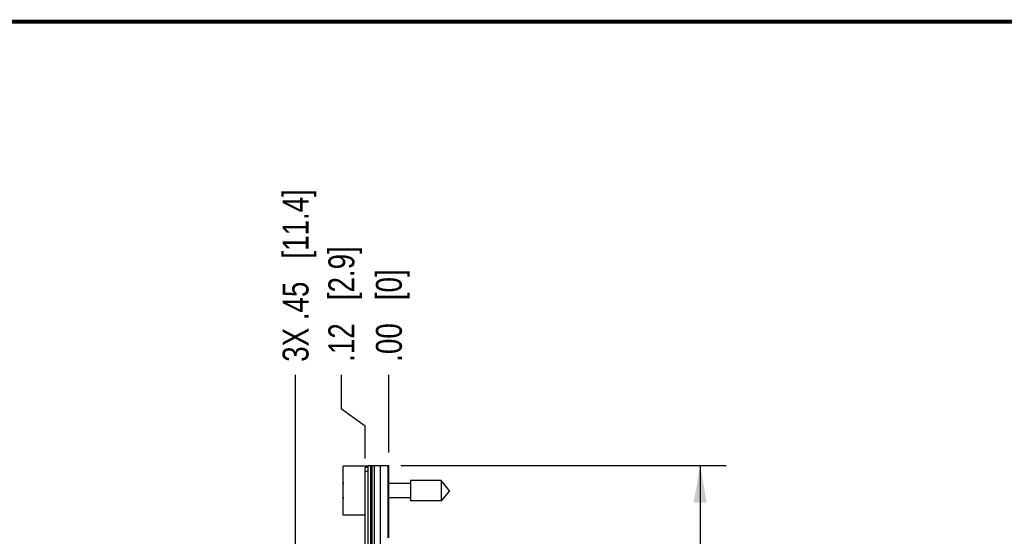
# Model space of a CAD drawing. Header units: inches. Extents: x 0.2 to 16.8, y 0.2 to 10.8.
# Tile 30 of 30: x 7.3 to 12, y 8.3 to 10.8. Entities that reach past the tile are written whole.
import ezdxf

# ---------------------------------------------------------------- set-up
doc = ezdxf.new("R2010")
doc.units = ezdxf.units.IN
doc.header["$LTSCALE"] = 0.935
doc.header["$MEASUREMENT"] = 0
doc.layers.get('0').update_dxf_attribs({"linetype": 'CONTINUOUS'})
doc.layers.add('DIMENSIONS', color=7, linetype='CONTINUOUS')
doc.styles.get("Standard").update_dxf_attribs({"font": 'txt', "width": 0.8})
doc.dimstyles.new('DIMSTYLE_1', dxfattribs={"dimtxt": 0.125, "dimasz": 0.18, "dimexe": 0.125, "dimexo": 0.0625, "dimgap": 0.03125, "dimtad": 0, "dimtih": 1, "dimtoh": 1, "dimzin": 4, "dimdsep": 46, "dimtxsty": 'STANDARD', "dimblk": '_FILLED', "dimblk1": '_FILLED', "dimblk2": '_FILLED', "dimcen": 0.09, "dimadec": 0, "dimazin": 0, "dimtp": 0.005, "dimtm": 0.005, "dimtfac": 1, "dimtofl": 0, "dimtmove": 0, "dimatfit": 3, "dimldrblk": '_FILLED', "dimfxl": 1, "dimtolj": 1, "dimtzin": 4, "dimarcsym": 0})
doc.dimstyles.new('DIMSTYLE_2', dxfattribs={"dimtxt": 0.125, "dimasz": 0.18, "dimexe": 0.125, "dimexo": 0.0625, "dimgap": 0.03125, "dimtad": 0, "dimtih": 1, "dimtoh": 1, "dimzin": 4, "dimdsep": 46, "dimtxsty": 'STANDARD', "dimblk": '_FILLED', "dimblk1": '_FILLED', "dimblk2": '_FILLED', "dimcen": 0.09, "dimadec": 0, "dimazin": 0, "dimtp": 0.01, "dimtm": 0.01, "dimtfac": 1, "dimtofl": 0, "dimtmove": 0, "dimatfit": 3, "dimldrblk": '_FILLED', "dimfxl": 1, "dimtolj": 1, "dimtzin": 4, "dimarcsym": 0})
doc.dimstyles.new('DIMSTYLE_3', dxfattribs={"dimtxt": 0.125, "dimasz": 0.18, "dimexe": 0.125, "dimexo": 0.0625, "dimgap": 0.0625, "dimtad": 0, "dimtih": 1, "dimtoh": 1, "dimzin": 4, "dimdsep": 46, "dimtxsty": 'STANDARD', "dimblk": '_FILLED', "dimblk1": '_FILLED', "dimblk2": '_FILLED', "dimcen": 0.09, "dimadec": 0, "dimazin": 0, "dimtp": 0.005, "dimtm": 0.005, "dimtfac": 1, "dimtofl": 0, "dimtmove": 0, "dimatfit": 3, "dimldrblk": '_FILLED', "dimfxl": 1, "dimtolj": 1, "dimtzin": 4, "dimarcsym": 0})

# ---------------------------------------------------------------- blocks, each defined once
blk = doc.blocks.new('*D11')
at = {"layer": 'DIMENSIONS', "color": 2, "linetype": 'CONTINUOUS'}
for p, q in [((8.8154, 8.8899), (8.8154, 9.0554)), ((8.9295, 8.8065), (8.8154, 8.8899)), ((8.9295, 8.6504), (8.9295, 8.8065))]:
    blk.add_line(p, q, dxfattribs=at)
at = {"layer": 'DIMENSIONS', "color": 2, "linetype": 'CONTINUOUS', "insert": (8.7529, 9.1179), "char_height": 0.125, "width": 0.925, "attachment_point": 1, "rotation": 90, "line_spacing_factor": 0.9}
blk.add_mtext('.12{\\Ftxt.shx;\\W1.000000;\\H0.125000; }[2.9]', dxfattribs=at)
blk = doc.blocks.new('_FILLED')
at = {"color": 0, "linetype": 'BYBLOCK'}
blk.add_solid([(0, 0), (-1, 0.174), (-1, -0.174)], dxfattribs=at)
blk = doc.blocks.new('*D12')
at = {"layer": 'DIMENSIONS', "color": 2, "linetype": 'CONTINUOUS'}
blk.add_line((9.0445, 8.6804), (9.0445, 9.0554), dxfattribs=at)
at = {"layer": 'DIMENSIONS', "color": 2, "linetype": 'CONTINUOUS', "insert": (8.982, 9.1179), "char_height": 0.125, "width": 0.725, "attachment_point": 1, "rotation": 90, "line_spacing_factor": 0.9}
blk.add_mtext('.00{\\Ftxt.shx;\\W1.000000;\\H0.125000; }[0]', dxfattribs=at)
blk = doc.blocks.new('*D13')
at = {"layer": 'DIMENSIONS', "color": 2, "linetype": 'CONTINUOUS'}
blk.add_line((8.5945, 7.3114), (8.5945, 9.0554), dxfattribs=at)
at = {"layer": 'DIMENSIONS', "color": 2, "linetype": 'CONTINUOUS', "insert": (8.532, 9.1179), "char_height": 0.125, "width": 1.325, "attachment_point": 1, "rotation": 90, "line_spacing_factor": 0.9}
blk.add_mtext('3X .45{\\Ftxt.shx;\\W1.000000;\\H0.125000; }[11.4]', dxfattribs=at)
blk = doc.blocks.new('*D15')
at = {"layer": 'DIMENSIONS', "color": 2, "linetype": 'CONTINUOUS'}
for p, q in [((9.102, 8.6179), (10.6707, 8.6179)), ((10.5457, 8.6179), (10.5457, 6.2104)), ((10.5457, 3.553), (10.5457, 5.9604)), ((9.105, 3.553), (10.6707, 3.553))]:
    blk.add_line(p, q, dxfattribs=at)
at = {"layer": 'DIMENSIONS', "color": 2, "linetype": 'CONTINUOUS', "xscale": 0.18, "yscale": 0.18, "zscale": 0.18}
for p, rotation in [((10.5457, 8.6179), 90), ((10.5457, 3.553), 270)]:
    blk.add_blockref('_FILLED', p, dxfattribs=dict(at, rotation=rotation))
at = {"layer": 'DIMENSIONS', "color": 2, "linetype": 'CONTINUOUS', "insert": (10.5457, 6.1479), "char_height": 0.125, "width": 1.225, "attachment_point": 2, "line_spacing_factor": 0.9}
blk.add_mtext('5.06{\\Ftxt.shx;\\W1.000000;\\H0.125000; }[128.6]', dxfattribs=at)

msp = doc.modelspace()

# ---------------------------------------------------------------- linework, layer by layer
at = {"color": 7, "linetype": 'CONTINUOUS'}
for p, q in [((8.8245, 8.3774), (8.8245, 8.6144)), ((8.9445, 8.6144), (8.8245, 8.6144)), ((8.9295, 4.4979), (8.9295, 8.6079)), ((8.9445, 8.6079), (8.9295, 8.6079)), ((8.9445, 4.1749), (8.9445, 8.6179)), ((8.9445, 8.6179), (9.0445, 8.6179)), ((8.9745, 4.1749), (8.9745, 8.6179)), ((9.0395, 8.6179), (9.0395, 8.2679)), ((9.0445, 8.2679), (9.0445, 8.6179)), ((8.8245, 8.5096), (8.8224, 8.5096)), ((9.1482, 8.5309), (9.0445, 8.5309)), ((9.1482, 8.5451), (9.1482, 8.4467)), ((9.2962, 8.5451), (9.1482, 8.5451)), ((9.2962, 8.5451), (9.2962, 8.4467)), ((9.3375, 8.4959), (9.2962, 8.5451)), ((8.8224, 8.4821), (8.8245, 8.4821)), ((9.1482, 8.4608), (9.0445, 8.4608)), ((9.3375, 8.4959), (9.2962, 8.4467)), ((9.2962, 8.4467), (9.1482, 8.4467)), ((8.9295, 8.3774), (8.8245, 8.3774))]:
    msp.add_line(p, q, dxfattribs=at)
at = {"color": 9, "linetype": 'CONTINUOUS'}
for p, q in [((8.9565, 8.6179), (8.9565, 4.1749)), ((8.9625, 8.6179), (8.9625, 4.1749)), ((9.0037, 8.2394), (9.0037, 8.6179)), ((8.9445, 8.5879), (8.9295, 8.5879)), ((9.0445, 8.2834), (9.0395, 8.2834))]:
    msp.add_line(p, q, dxfattribs=at)
at = {"color": 7, "linetype": 'CONTINUOUS', "const_width": 0.02}
msp.add_lwpolyline([(16.75, 10.7586), (0.25, 10.7586)], dxfattribs=at)
at = {"color": 7, "linetype": 'CONTINUOUS'}
for start, end in [(172.9432, 177.4743), (182.5257, 187.0613)]:
    msp.add_arc((9.1348, 8.4959), 0.3127, start, end, dxfattribs=at)

# ---------------------------------------------------------------- dimensions: what is measured, and where the dimension line sits
at = {"layer": 'DIMENSIONS', "color": 2, "linetype": 'CONTINUOUS'}
dim = msp.add_ordinate_dim(feature_location=(8.5945, 7.3114), offset=(0, 1.744), dtype=1, origin=(9.0445, 7.2489), text='3X <>', dimstyle='DIMSTYLE_1', dxfattribs=at)
dim.commit()
dim.dimension.update_dxf_attribs({"geometry": '*D13', "text_midpoint": (8.5945, 9.7804)})
for feature_location, offset, dtype, origin, dimstyle, picture, middle in [((8.9295, 8.6504), (-0.1141, 0.405), 0, (9.0445, 8.6179), 'DIMSTYLE_1', '*D11', (8.8154, 9.5804)), ((9.0444717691, 8.6803688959), (0, 0.375), 1, (9.0444717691, 8.6178688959), 'DIMSTYLE_2', '*D12', (9.0444717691, 9.4803688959))]:
    dim = msp.add_ordinate_dim(feature_location=feature_location, offset=offset, dtype=dtype, origin=origin, dimstyle=dimstyle, dxfattribs=at)
    dim.commit()
    dim.dimension.update_dxf_attribs({"geometry": picture, "text_midpoint": middle})
dim = msp.add_linear_dim(base=(10.5457, 8.6179), p1=(9.0425, 3.553), p2=(9.0395, 8.6179), angle=90, dimstyle='DIMSTYLE_3', dxfattribs=at)
dim.commit()
dim.dimension.update_dxf_attribs({"geometry": '*D15', "text_midpoint": (10.5457, 6.0854), "dimtype": 160})

doc.saveas('drawing.dxf')
